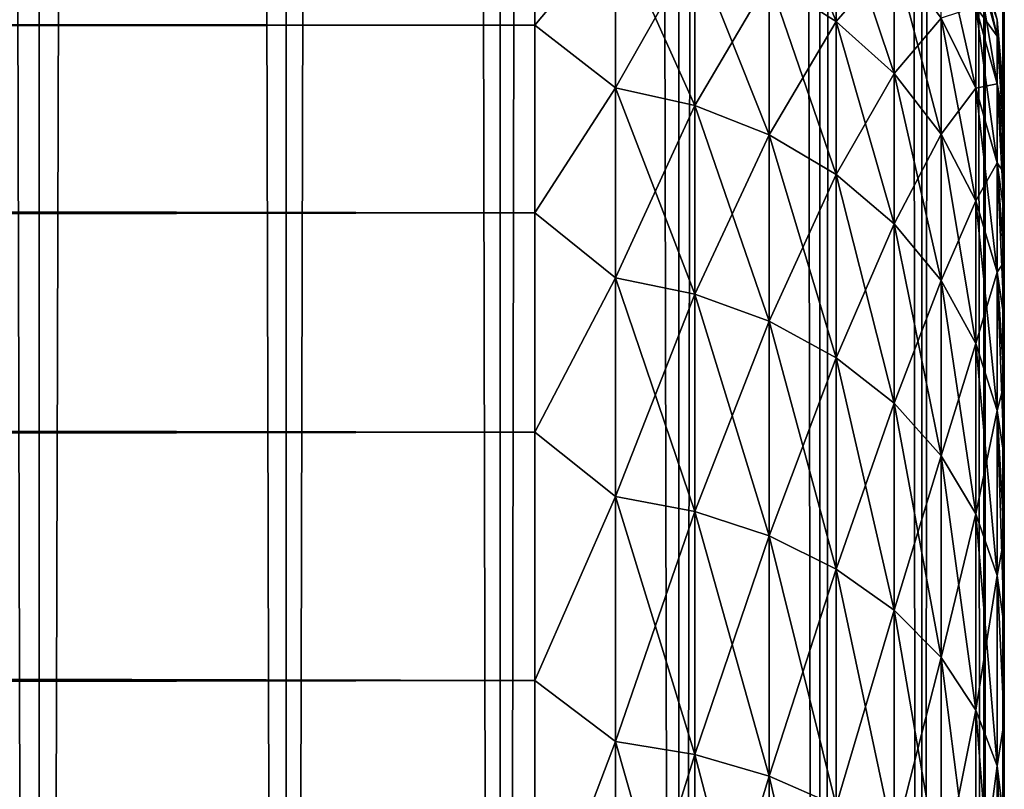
# Model space of a CAD drawing. Extents: x -265 to 265, y 0 to 427.
# Tile 199 of 256: x 260.81 to 265, y 30.07 to 33.35. Entities that reach past the tile are written whole.
import ezdxf

# ---------------------------------------------------------------- set-up
doc = ezdxf.new("R2010")
doc.units = 0
doc.header["$LTSCALE"] = 65.185185
for name, color, linetype in [('25', 7, 'CONTINUOUS'), ('27', 7, 'CONTINUOUS'), ('31', 7, 'CONTINUOUS'), ('71', 7, 'CONTINUOUS'), ('72', 7, 'CONTINUOUS')]:
    doc.layers.add(name, color=color, linetype=linetype)

msp = doc.modelspace()

# ---------------------------------------------------------------- linework, layer by layer
at = {"layer": '25', "color": 7, "linetype": 'CONTINUOUS'}
for points in [[(265, 33, 27.5), (265, 32.9808, 28.134), (265, 12, 27.5), (265, 33, 27.5)], [(265, 32.9808, 26.866), (265, 33, 27.5), (265, 12.0192, 26.866), (265, 32.9808, 26.866)], [(265, 12.0192, 26.866), (265, 33, 27.5), (265, 12, 27.5), (265, 12.0192, 26.866)], [(265, 32.9808, 28.134), (265, 32.9234, 28.7656), (265, 12.0192, 28.134), (265, 32.9808, 28.134)], [(265, 12, 27.5), (265, 32.9808, 28.134), (265, 12.0192, 28.134), (265, 12, 27.5)], [(265, 32.9234, 26.2344), (265, 32.9808, 26.866), (265, 12.0766, 26.2344), (265, 32.9234, 26.2344)], [(265, 12.0766, 26.2344), (265, 32.9808, 26.866), (265, 12.0192, 26.866), (265, 12.0766, 26.2344)], [(265, 32.9234, 28.7656), (265, 32.828, 29.3927), (265, 12.0766, 28.7656), (265, 32.9234, 28.7656)], [(265, 12.0192, 28.134), (265, 32.9234, 28.7656), (265, 12.0766, 28.7656), (265, 12.0192, 28.134)], [(265, 32.828, 25.6073), (265, 32.9234, 26.2344), (265, 12.172, 25.6073), (265, 32.828, 25.6073)], [(265, 12.172, 25.6073), (265, 32.9234, 26.2344), (265, 12.0766, 26.2344), (265, 12.172, 25.6073)], [(265, 32.828, 29.3927), (265, 32.6949, 30.0128), (265, 12.172, 29.3927), (265, 32.828, 29.3927)], [(265, 12.0766, 28.7656), (265, 32.828, 29.3927), (265, 12.172, 29.3927), (265, 12.0766, 28.7656)], [(265, 32.6949, 24.9872), (265, 32.828, 25.6073), (265, 12.3051, 24.9872), (265, 32.6949, 24.9872)], [(265, 12.3051, 24.9872), (265, 32.828, 25.6073), (265, 12.172, 25.6073), (265, 12.3051, 24.9872)], [(265, 32.6949, 30.0128), (265, 32.5246, 30.6238), (265, 12.3051, 30.0128), (265, 32.6949, 30.0128)], [(265, 12.172, 29.3927), (265, 32.6949, 30.0128), (265, 12.3051, 30.0128), (265, 12.172, 29.3927)], [(265, 32.5246, 24.3762), (265, 32.6949, 24.9872), (265, 12.4754, 24.3762), (265, 32.5246, 24.3762)], [(265, 12.4754, 24.3762), (265, 32.6949, 24.9872), (265, 12.3051, 24.9872), (265, 12.4754, 24.3762)], [(265, 32.5246, 30.6238), (265, 32.3177, 31.2234), (265, 12.4754, 30.6238), (265, 32.5246, 30.6238)], [(265, 12.3051, 30.0128), (265, 32.5246, 30.6238), (265, 12.4754, 30.6238), (265, 12.3051, 30.0128)], [(265, 32.3177, 23.7766), (265, 32.5246, 24.3762), (265, 12.6823, 23.7766), (265, 32.3177, 23.7766)], [(265, 12.6823, 23.7766), (265, 32.5246, 24.3762), (265, 12.4754, 24.3762), (265, 12.6823, 23.7766)], [(265, 32.3177, 31.2234), (265, 32.0749, 31.8094), (265, 12.6823, 31.2234), (265, 32.3177, 31.2234)], [(265, 12.4754, 30.6238), (265, 32.3177, 31.2234), (265, 12.6823, 31.2234), (265, 12.4754, 30.6238)], [(265, 32.0749, 23.1906), (265, 32.3177, 23.7766), (265, 12.9251, 23.1906), (265, 32.0749, 23.1906)], [(265, 12.9251, 23.1906), (265, 32.3177, 23.7766), (265, 12.6823, 23.7766), (265, 12.9251, 23.1906)], [(265, 32.0749, 31.8094), (265, 31.7973, 32.3796), (265, 12.9251, 31.8094), (265, 32.0749, 31.8094)], [(265, 12.6823, 31.2234), (265, 32.0749, 31.8094), (265, 12.9251, 31.8094), (265, 12.6823, 31.2234)], [(265, 31.7973, 22.6204), (265, 32.0749, 23.1906), (265, 13.2027, 22.6204), (265, 31.7973, 22.6204)], [(265, 13.2027, 22.6204), (265, 32.0749, 23.1906), (265, 12.9251, 23.1906), (265, 13.2027, 22.6204)], [(265, 31.7973, 32.3796), (265, 31.4857, 32.9321), (265, 13.2027, 32.3796), (265, 31.7973, 32.3796)], [(265, 12.9251, 31.8094), (265, 31.7973, 32.3796), (265, 13.2027, 32.3796), (265, 12.9251, 31.8094)], [(265, 31.4857, 22.0679), (265, 31.7973, 22.6204), (265, 13.5143, 22.0679), (265, 31.4857, 22.0679)], [(265, 13.5143, 22.0679), (265, 31.7973, 22.6204), (265, 13.2027, 22.6204), (265, 13.5143, 22.0679)], [(265, 31.4857, 32.9321), (265, 31.1413, 33.4647), (265, 13.5143, 32.9321), (265, 31.4857, 32.9321)], [(265, 13.2027, 32.3796), (265, 31.4857, 32.9321), (265, 13.5143, 32.9321), (265, 13.2027, 32.3796)], [(265, 31.1413, 21.5353), (265, 31.4857, 22.0679), (265, 13.8587, 21.5353), (265, 31.1413, 21.5353)], [(265, 13.8587, 21.5353), (265, 31.4857, 22.0679), (265, 13.5143, 22.0679), (265, 13.8587, 21.5353)], [(265, 31.1413, 33.4647), (265, 30.7654, 33.9756), (265, 13.8587, 33.4647), (265, 31.1413, 33.4647)], [(265, 13.5143, 32.9321), (265, 31.1413, 33.4647), (265, 13.8587, 33.4647), (265, 13.5143, 32.9321)], [(265, 30.7654, 21.0244), (265, 31.1413, 21.5353), (265, 14.2346, 21.0244), (265, 30.7654, 21.0244)], [(265, 14.2346, 21.0244), (265, 31.1413, 21.5353), (265, 13.8587, 21.5353), (265, 14.2346, 21.0244)], [(265, 30.7654, 33.9756), (265, 30.3593, 34.4628), (265, 14.2346, 33.9756), (265, 30.7654, 33.9756)], [(265, 13.8587, 33.4647), (265, 30.7654, 33.9756), (265, 14.2346, 33.9756), (265, 13.8587, 33.4647)], [(265, 30.3593, 20.5372), (265, 30.7654, 21.0244), (265, 14.6407, 20.5372), (265, 30.3593, 20.5372)], [(265, 14.6407, 20.5372), (265, 30.7654, 21.0244), (265, 14.2346, 21.0244), (265, 14.6407, 20.5372)], [(265, 30.3593, 34.4628), (265, 29.9246, 34.9247), (265, 14.6407, 34.4628), (265, 30.3593, 34.4628)], [(265, 14.2346, 33.9756), (265, 30.3593, 34.4628), (265, 14.6407, 34.4628), (265, 14.2346, 33.9756)], [(265, 29.9246, 20.0753), (265, 30.3593, 20.5372), (265, 15.0754, 20.0753), (265, 29.9246, 20.0753)], [(265, 15.0754, 20.0753), (265, 30.3593, 20.5372), (265, 14.6407, 20.5372), (265, 15.0754, 20.0753)]]:
    msp.add_3dface(points, dxfattribs=at)
at = {"layer": '27', "color": 7, "linetype": 'CONTINUOUS'}
for points in [[(-263, 33.9777, 32.451), (-263, 33.3253, 33.75), (263, 33.9777, 32.451), (-263, 33.9777, 32.451)], [(263, 33.9777, 32.451), (-263, 33.3253, 33.75), (263, 33.3253, 33.75), (263, 33.9777, 32.451)], [(-263, 33.3253, 21.25), (-263, 33.9777, 22.549), (263, 33.3253, 21.25), (-263, 33.3253, 21.25)], [(263, 33.3253, 21.25), (-263, 33.9777, 22.549), (263, 33.9777, 22.549), (263, 33.3253, 21.25)], [(-263, 33.3253, 33.75), (-263, 32.5265, 34.9645), (263, 33.3253, 33.75), (-263, 33.3253, 33.75)], [(263, 33.3253, 33.75), (-263, 32.5265, 34.9645), (263, 32.5265, 34.9645), (263, 33.3253, 33.75)], [(-263, 32.5265, 20.0355), (-263, 33.3253, 21.25), (263, 32.5265, 20.0355), (-263, 32.5265, 20.0355)], [(263, 32.5265, 20.0355), (-263, 33.3253, 21.25), (263, 33.3253, 21.25), (263, 32.5265, 20.0355)], [(-263, 32.5265, 34.9645), (-263, 31.5922, 36.078), (263, 32.5265, 34.9645), (-263, 32.5265, 34.9645)], [(263, 32.5265, 34.9645), (-263, 31.5922, 36.078), (263, 31.5922, 36.078), (263, 32.5265, 34.9645)], [(-263, 31.5922, 18.922), (-263, 32.5265, 20.0355), (263, 31.5922, 18.922), (-263, 31.5922, 18.922)], [(263, 31.5922, 18.922), (-263, 32.5265, 20.0355), (263, 32.5265, 20.0355), (263, 31.5922, 18.922)], [(-263, 31.5922, 36.078), (-263, 30.5348, 37.0756), (263, 31.5922, 36.078), (-263, 31.5922, 36.078)], [(263, 31.5922, 36.078), (-263, 30.5348, 37.0756), (263, 30.5348, 37.0756), (263, 31.5922, 36.078)], [(-263, 30.5348, 17.9244), (-263, 31.5922, 18.922), (263, 30.5348, 17.9244), (-263, 30.5348, 17.9244)], [(263, 30.5348, 17.9244), (-263, 31.5922, 18.922), (263, 31.5922, 18.922), (263, 30.5348, 17.9244)], [(-263, 30.5348, 37.0756), (-263, 29.3689, 37.9436), (263, 30.5348, 37.0756), (-263, 30.5348, 37.0756)], [(263, 30.5348, 37.0756), (-263, 29.3689, 37.9436), (263, 29.3689, 37.9436), (263, 30.5348, 37.0756)], [(-263, 29.3689, 17.0564), (-263, 30.5348, 17.9244), (263, 29.3689, 17.0564), (-263, 29.3689, 17.0564)], [(263, 29.3689, 17.0564), (-263, 30.5348, 17.9244), (263, 30.5348, 17.9244), (263, 29.3689, 17.0564)]]:
    msp.add_3dface(points, dxfattribs=at)
at = {"layer": '31', "color": 7, "linetype": 'CONTINUOUS'}
for points in [[(264.2845, 33.8577, 23.5258), (264.2845, 33.3413, 22.2791), (263.9985, 34.0465, 23.4597), (264.2845, 33.8577, 23.5258)], [(263.9985, 34.0465, 23.4597), (264.2845, 33.3413, 22.2791), (263.9985, 33.5215, 22.1923), (263.9985, 34.0465, 23.4597)], [(263, 33.3253, 21.25), (263, 33.9777, 22.549), (263.3449, 33.7351, 22.0895), (263, 33.3253, 21.25)], [(263, 33.9777, 32.451), (263, 33.3253, 33.75), (263.3449, 33.7351, 32.9105), (263, 33.9777, 32.451)], [(264.2845, 33.3413, 32.7209), (264.2845, 33.8577, 31.4742), (263.9985, 33.5215, 32.8077), (264.2845, 33.3413, 32.7209)], [(264.2845, 33.3413, 32.7209), (264.5314, 33.625, 31.3928), (264.2845, 33.8577, 31.4742), (264.2845, 33.3413, 32.7209)], [(264.5314, 33.625, 23.6072), (264.5314, 33.1192, 22.3861), (264.2845, 33.8577, 23.5258), (264.5314, 33.625, 23.6072)], [(264.2845, 33.8577, 23.5258), (264.5314, 33.1192, 22.3861), (264.2845, 33.3413, 22.2791), (264.2845, 33.8577, 23.5258)], [(263, 33.3253, 21.25), (263.3449, 33.7351, 22.0895), (263.3449, 33.0587, 20.8655), (263, 33.3253, 21.25)], [(263, 33.3253, 33.75), (263.3449, 33.0587, 34.1345), (263.3449, 33.7351, 32.9105), (263, 33.3253, 33.75)], [(263.3449, 33.0587, 34.1345), (263.6821, 33.6541, 32.8715), (263.3449, 33.7351, 32.9105), (263.3449, 33.0587, 34.1345)], [(263.6821, 33.6541, 22.1285), (263.6821, 32.9825, 20.9134), (263.3449, 33.7351, 22.0895), (263.6821, 33.6541, 22.1285)], [(263.3449, 33.7351, 22.0895), (263.6821, 32.9825, 20.9134), (263.3449, 33.0587, 20.8655), (263.3449, 33.7351, 22.0895)], [(264.8793, 33.404, 25.0112), (264.8793, 33.0567, 23.806), (264.7317, 33.7123, 24.9409), (264.8793, 33.404, 25.0112)], [(264.7317, 33.7123, 24.9409), (264.8793, 33.0567, 23.806), (264.7317, 33.3552, 23.7016), (264.7317, 33.7123, 24.9409)], [(264.9696, 33.3473, 27.5), (264.9696, 33.2791, 26.2855), (264.8793, 33.6844, 27.5), (264.9696, 33.3473, 27.5)], [(264.8793, 33.614, 28.7523), (264.9696, 33.3473, 27.5), (264.8793, 33.6844, 27.5), (264.8793, 33.614, 28.7523)], [(264.8793, 33.6844, 27.5), (264.9696, 33.2791, 26.2855), (264.8793, 33.614, 26.2477), (264.8793, 33.6844, 27.5)], [(263.6821, 32.9825, 34.0866), (263.6821, 33.6541, 32.8715), (263.3449, 33.0587, 34.1345), (263.6821, 32.9825, 34.0866)], [(263.6821, 32.9825, 34.0866), (263.9985, 33.5215, 32.8077), (263.6821, 33.6541, 32.8715), (263.6821, 32.9825, 34.0866)], [(263.9985, 33.5215, 22.1923), (263.9985, 32.8579, 20.9917), (263.6821, 33.6541, 22.1285), (263.9985, 33.5215, 22.1923)], [(263.6821, 33.6541, 22.1285), (263.9985, 32.8579, 20.9917), (263.6821, 32.9825, 20.9134), (263.6821, 33.6541, 22.1285)], [(264.5314, 33.1192, 32.6139), (264.5314, 33.625, 31.3928), (264.2845, 33.3413, 32.7209), (264.5314, 33.1192, 32.6139)], [(264.5314, 33.1192, 32.6139), (264.7317, 33.3552, 31.2984), (264.5314, 33.625, 31.3928), (264.5314, 33.1192, 32.6139)], [(264.7317, 33.3552, 23.7016), (264.7317, 32.8617, 22.5101), (264.5314, 33.625, 23.6072), (264.7317, 33.3552, 23.7016)], [(264.5314, 33.625, 23.6072), (264.7317, 32.8617, 22.5101), (264.5314, 33.1192, 22.3861), (264.5314, 33.625, 23.6072)], [(264.9696, 33.2791, 28.7145), (264.9696, 33.3473, 27.5), (264.8793, 33.614, 28.7523), (264.9696, 33.2791, 28.7145)], [(264.8793, 33.404, 29.9888), (264.9696, 33.2791, 28.7145), (264.8793, 33.614, 28.7523), (264.8793, 33.404, 29.9888)], [(264.9696, 33.2791, 26.2855), (264.9696, 33.0753, 25.0862), (264.8793, 33.614, 26.2477), (264.9696, 33.2791, 26.2855)], [(264.8793, 33.614, 26.2477), (264.9696, 33.0753, 25.0862), (264.8793, 33.404, 25.0112), (264.8793, 33.614, 26.2477)], [(263.9985, 32.8579, 34.0083), (263.9985, 33.5215, 32.8077), (263.6821, 32.9825, 34.0866), (263.9985, 32.8579, 34.0083)], [(263.9985, 32.8579, 34.0083), (264.2845, 33.3413, 32.7209), (263.9985, 33.5215, 32.8077), (263.9985, 32.8579, 34.0083)], [(264.2845, 33.3413, 22.2791), (264.2845, 32.6886, 21.0981), (263.9985, 33.5215, 22.1923), (264.2845, 33.3413, 22.2791)], [(263.9985, 33.5215, 22.1923), (264.2845, 32.6886, 21.0981), (263.9985, 32.8579, 20.9917), (263.9985, 33.5215, 22.1923)], [(264.8793, 33.0567, 31.194), (264.8793, 33.404, 29.9888), (264.7317, 33.3552, 31.2984), (264.8793, 33.0567, 31.194)], [(264.9696, 33.0753, 29.9138), (264.9696, 33.2791, 28.7145), (264.8793, 33.404, 29.9888), (264.9696, 33.0753, 29.9138)], [(264.8793, 33.0567, 31.194), (264.9696, 33.0753, 29.9138), (264.8793, 33.404, 29.9888), (264.8793, 33.0567, 31.194)], [(264.9696, 33.0753, 25.0862), (264.9696, 32.7386, 23.9174), (264.8793, 33.404, 25.0112), (264.9696, 33.0753, 25.0862)], [(264.8793, 33.404, 25.0112), (264.9696, 32.7386, 23.9174), (264.8793, 33.0567, 23.806), (264.8793, 33.404, 25.0112)], [(264.2845, 32.6886, 33.9019), (264.2845, 33.3413, 32.7209), (263.9985, 32.8579, 34.0083), (264.2845, 32.6886, 33.9019)], [(264.2845, 32.6886, 33.9019), (264.5314, 33.1192, 32.6139), (264.2845, 33.3413, 32.7209), (264.2845, 32.6886, 33.9019)], [(264.5314, 33.1192, 22.3861), (264.5314, 32.4798, 21.2293), (264.2845, 33.3413, 22.2791), (264.5314, 33.1192, 22.3861)], [(264.2845, 33.3413, 22.2791), (264.5314, 32.4798, 21.2293), (264.2845, 32.6886, 21.0981), (264.2845, 33.3413, 22.2791)], [(264.7317, 32.8617, 32.4899), (264.7317, 33.3552, 31.2984), (264.5314, 33.1192, 32.6139), (264.7317, 32.8617, 32.4899)], [(264.7317, 32.8617, 32.4899), (264.8793, 33.0567, 31.194), (264.7317, 33.3552, 31.2984), (264.7317, 32.8617, 32.4899)], [(264.8793, 33.0567, 23.806), (264.8793, 32.5768, 22.6473), (264.7317, 33.3552, 23.7016), (264.8793, 33.0567, 23.806)], [(264.7317, 33.3552, 23.7016), (264.8793, 32.5768, 22.6473), (264.7317, 32.8617, 22.5101), (264.7317, 33.3552, 23.7016)], [(265, 33, 27.5), (265, 32.9808, 26.866), (264.9696, 33.3473, 27.5), (265, 33, 27.5)], [(264.9696, 33.2791, 28.7145), (265, 33, 27.5), (264.9696, 33.3473, 27.5), (264.9696, 33.2791, 28.7145)], [(264.9696, 33.3473, 27.5), (265, 32.9808, 26.866), (264.9696, 33.2791, 26.2855), (264.9696, 33.3473, 27.5)], [(263, 32.5265, 20.0355), (263, 33.3253, 21.25), (263.3449, 33.0587, 20.8655), (263, 32.5265, 20.0355)], [(263, 33.3253, 33.75), (263, 32.5265, 34.9645), (263.3449, 33.0587, 34.1345), (263, 33.3253, 33.75)], [(265, 32.9234, 28.7656), (265, 32.9808, 28.134), (264.9696, 33.2791, 28.7145), (265, 32.9234, 28.7656)], [(264.9696, 33.0753, 29.9138), (265, 32.9234, 28.7656), (264.9696, 33.2791, 28.7145), (264.9696, 33.0753, 29.9138)], [(265, 32.9808, 28.134), (265, 33, 27.5), (264.9696, 33.2791, 28.7145), (265, 32.9808, 28.134)], [(265, 32.9808, 26.866), (265, 32.9234, 26.2344), (264.9696, 33.2791, 26.2855), (265, 32.9808, 26.866)], [(265, 32.9234, 26.2344), (265, 32.828, 25.6073), (264.9696, 33.2791, 26.2855), (265, 32.9234, 26.2344)], [(264.9696, 33.2791, 26.2855), (265, 32.828, 25.6073), (264.9696, 33.0753, 25.0862), (264.9696, 33.2791, 26.2855)], [(264.5314, 32.4798, 33.7707), (264.5314, 33.1192, 32.6139), (264.2845, 32.6886, 33.9019), (264.5314, 32.4798, 33.7707)], [(264.5314, 32.4798, 33.7707), (264.7317, 32.8617, 32.4899), (264.5314, 33.1192, 32.6139), (264.5314, 32.4798, 33.7707)], [(264.7317, 32.8617, 22.5101), (264.7317, 32.2378, 21.3813), (264.5314, 33.1192, 22.3861), (264.7317, 32.8617, 22.5101)], [(264.5314, 33.1192, 22.3861), (264.7317, 32.2378, 21.3813), (264.5314, 32.4798, 21.2293), (264.5314, 33.1192, 22.3861)], [(263, 32.5265, 20.0355), (263.3449, 33.0587, 20.8655), (263.3449, 32.2495, 19.7251), (263, 32.5265, 20.0355)], [(263, 32.5265, 34.9645), (263.3449, 32.2495, 35.2749), (263.3449, 33.0587, 34.1345), (263, 32.5265, 34.9645)], [(263.3449, 32.2495, 35.2749), (263.6821, 32.9825, 34.0866), (263.3449, 33.0587, 34.1345), (263.3449, 32.2495, 35.2749)], [(263.6821, 32.9825, 20.9134), (263.6821, 32.1792, 19.7811), (263.3449, 33.0587, 20.8655), (263.6821, 32.9825, 20.9134)], [(263.3449, 33.0587, 20.8655), (263.6821, 32.1792, 19.7811), (263.3449, 32.2495, 19.7251), (263.3449, 33.0587, 20.8655)], [(264.8793, 32.5768, 32.3527), (264.8793, 33.0567, 31.194), (264.7317, 32.8617, 32.4899), (264.8793, 32.5768, 32.3527)], [(264.9696, 32.7386, 31.0826), (264.9696, 33.0753, 29.9138), (264.8793, 33.0567, 31.194), (264.9696, 32.7386, 31.0826)], [(264.8793, 32.5768, 32.3527), (264.9696, 32.7386, 31.0826), (264.8793, 33.0567, 31.194), (264.8793, 32.5768, 32.3527)], [(264.9696, 32.7386, 23.9174), (264.9696, 32.2731, 22.7935), (264.8793, 33.0567, 23.806), (264.9696, 32.7386, 23.9174)], [(264.8793, 33.0567, 23.806), (264.9696, 32.2731, 22.7935), (264.8793, 32.5768, 22.6473), (264.8793, 33.0567, 23.806)], [(265, 32.6949, 30.0128), (265, 32.828, 29.3927), (264.9696, 33.0753, 29.9138), (265, 32.6949, 30.0128)], [(264.9696, 32.7386, 31.0826), (265, 32.6949, 30.0128), (264.9696, 33.0753, 29.9138), (264.9696, 32.7386, 31.0826)], [(265, 32.828, 29.3927), (265, 32.9234, 28.7656), (264.9696, 33.0753, 29.9138), (265, 32.828, 29.3927)], [(265, 32.828, 25.6073), (265, 32.6949, 24.9872), (264.9696, 33.0753, 25.0862), (265, 32.828, 25.6073)], [(265, 32.6949, 24.9872), (265, 32.5246, 24.3762), (264.9696, 33.0753, 25.0862), (265, 32.6949, 24.9872)], [(264.9696, 33.0753, 25.0862), (265, 32.5246, 24.3762), (264.9696, 32.7386, 23.9174), (264.9696, 33.0753, 25.0862)], [(263.6821, 32.1792, 35.2189), (263.6821, 32.9825, 34.0866), (263.3449, 32.2495, 35.2749), (263.6821, 32.1792, 35.2189)], [(263.6821, 32.1792, 35.2189), (263.9985, 32.8579, 34.0083), (263.6821, 32.9825, 34.0866), (263.6821, 32.1792, 35.2189)], [(263.9985, 32.8579, 20.9917), (263.9985, 32.0641, 19.8729), (263.6821, 32.9825, 20.9134), (263.9985, 32.8579, 20.9917)], [(263.6821, 32.9825, 20.9134), (263.9985, 32.0641, 19.8729), (263.6821, 32.1792, 19.7811), (263.6821, 32.9825, 20.9134)], [(263.9985, 32.0641, 35.1271), (263.9985, 32.8579, 34.0083), (263.6821, 32.1792, 35.2189), (263.9985, 32.0641, 35.1271)], [(263.9985, 32.0641, 35.1271), (264.2845, 32.6886, 33.9019), (263.9985, 32.8579, 34.0083), (263.9985, 32.0641, 35.1271)], [(264.2845, 32.6886, 21.0981), (264.2845, 31.9078, 19.9976), (263.9985, 32.8579, 20.9917), (264.2845, 32.6886, 21.0981)], [(263.9985, 32.8579, 20.9917), (264.2845, 31.9078, 19.9976), (263.9985, 32.0641, 19.8729), (263.9985, 32.8579, 20.9917)], [(264.7317, 32.2378, 33.6187), (264.7317, 32.8617, 32.4899), (264.5314, 32.4798, 33.7707), (264.7317, 32.2378, 33.6187)], [(264.7317, 32.2378, 33.6187), (264.8793, 32.5768, 32.3527), (264.7317, 32.8617, 32.4899), (264.7317, 32.2378, 33.6187)], [(264.8793, 32.5768, 22.6473), (264.8793, 31.9701, 21.5496), (264.7317, 32.8617, 22.5101), (264.8793, 32.5768, 22.6473)], [(264.7317, 32.8617, 22.5101), (264.8793, 31.9701, 21.5496), (264.7317, 32.2378, 21.3813), (264.7317, 32.8617, 22.5101)], [(264.9696, 32.2731, 32.2065), (264.9696, 32.7386, 31.0826), (264.8793, 32.5768, 32.3527), (264.9696, 32.2731, 32.2065)], [(265, 32.3177, 31.2234), (265, 32.5246, 30.6238), (264.9696, 32.7386, 31.0826), (265, 32.3177, 31.2234)], [(264.9696, 32.2731, 32.2065), (265, 32.3177, 31.2234), (264.9696, 32.7386, 31.0826), (264.9696, 32.2731, 32.2065)], [(265, 32.5246, 30.6238), (265, 32.6949, 30.0128), (264.9696, 32.7386, 31.0826), (265, 32.5246, 30.6238)], [(265, 32.5246, 24.3762), (265, 32.3177, 23.7766), (264.9696, 32.7386, 23.9174), (265, 32.5246, 24.3762)], [(265, 32.3177, 23.7766), (265, 32.0749, 23.1906), (264.9696, 32.7386, 23.9174), (265, 32.3177, 23.7766)], [(264.9696, 32.7386, 23.9174), (265, 32.0749, 23.1906), (264.9696, 32.2731, 22.7935), (264.9696, 32.7386, 23.9174)], [(264.2845, 31.9078, 35.0024), (264.2845, 32.6886, 33.9019), (263.9985, 32.0641, 35.1271), (264.2845, 31.9078, 35.0024)], [(264.2845, 31.9078, 35.0024), (264.5314, 32.4798, 33.7707), (264.2845, 32.6886, 33.9019), (264.2845, 31.9078, 35.0024)], [(264.5314, 32.4798, 21.2293), (264.5314, 31.715, 20.1513), (264.2845, 32.6886, 21.0981), (264.5314, 32.4798, 21.2293)], [(264.2845, 32.6886, 21.0981), (264.5314, 31.715, 20.1513), (264.2845, 31.9078, 19.9976), (264.2845, 32.6886, 21.0981)], [(264.8793, 31.9701, 33.4504), (264.8793, 32.5768, 32.3527), (264.7317, 32.2378, 33.6187), (264.8793, 31.9701, 33.4504)], [(264.8793, 31.9701, 33.4504), (264.9696, 32.2731, 32.2065), (264.8793, 32.5768, 32.3527), (264.8793, 31.9701, 33.4504)], [(264.9696, 32.2731, 22.7935), (264.9696, 31.6847, 21.7289), (264.8793, 32.5768, 22.6473), (264.9696, 32.2731, 22.7935)], [(264.8793, 32.5768, 22.6473), (264.9696, 31.6847, 21.7289), (264.8793, 31.9701, 21.5496), (264.8793, 32.5768, 22.6473)], [(263, 31.5922, 18.922), (263, 32.5265, 20.0355), (263.3449, 32.2495, 19.7251), (263, 31.5922, 18.922)], [(263, 32.5265, 34.9645), (263, 31.5922, 36.078), (263.3449, 32.2495, 35.2749), (263, 32.5265, 34.9645)], [(264.5314, 31.715, 34.8487), (264.5314, 32.4798, 33.7707), (264.2845, 31.9078, 35.0024), (264.5314, 31.715, 34.8487)], [(264.5314, 31.715, 34.8487), (264.7317, 32.2378, 33.6187), (264.5314, 32.4798, 33.7707), (264.5314, 31.715, 34.8487)], [(264.7317, 32.2378, 21.3813), (264.7317, 31.4915, 20.3295), (264.5314, 32.4798, 21.2293), (264.7317, 32.2378, 21.3813)], [(264.5314, 32.4798, 21.2293), (264.7317, 31.4915, 20.3295), (264.5314, 31.715, 20.1513), (264.5314, 32.4798, 21.2293)], [(265, 32.0749, 31.8094), (265, 32.3177, 31.2234), (264.9696, 32.2731, 32.2065), (265, 32.0749, 31.8094)], [(263, 31.5922, 18.922), (263.3449, 32.2495, 19.7251), (263.3449, 31.3176, 18.6824), (263, 31.5922, 18.922)], [(263, 31.5922, 36.078), (263.3449, 31.3176, 36.3176), (263.3449, 32.2495, 35.2749), (263, 31.5922, 36.078)], [(263.3449, 31.3176, 36.3176), (263.6821, 32.1792, 35.2189), (263.3449, 32.2495, 35.2749), (263.3449, 31.3176, 36.3176)], [(263.6821, 32.1792, 19.7811), (263.6821, 31.2541, 18.7459), (263.3449, 32.2495, 19.7251), (263.6821, 32.1792, 19.7811)], [(263.3449, 32.2495, 19.7251), (263.6821, 31.2541, 18.7459), (263.3449, 31.3176, 18.6824), (263.3449, 32.2495, 19.7251)], [(264.9696, 31.6847, 33.2711), (264.9696, 32.2731, 32.2065), (264.8793, 31.9701, 33.4504), (264.9696, 31.6847, 33.2711)], [(265, 31.7973, 32.3796), (265, 32.0749, 31.8094), (264.9696, 32.2731, 32.2065), (265, 31.7973, 32.3796)], [(264.9696, 31.6847, 33.2711), (265, 31.7973, 32.3796), (264.9696, 32.2731, 32.2065), (264.9696, 31.6847, 33.2711)], [(265, 32.0749, 23.1906), (265, 31.7973, 22.6204), (264.9696, 32.2731, 22.7935), (265, 32.0749, 23.1906)], [(265, 31.7973, 22.6204), (265, 31.4857, 22.0679), (264.9696, 32.2731, 22.7935), (265, 31.7973, 22.6204)], [(264.9696, 32.2731, 22.7935), (265, 31.4857, 22.0679), (264.9696, 31.6847, 21.7289), (264.9696, 32.2731, 22.7935)], [(264.7317, 31.4915, 34.6705), (264.7317, 32.2378, 33.6187), (264.5314, 31.715, 34.8487), (264.7317, 31.4915, 34.6705)], [(264.7317, 31.4915, 34.6705), (264.8793, 31.9701, 33.4504), (264.7317, 32.2378, 33.6187), (264.7317, 31.4915, 34.6705)], [(264.8793, 31.9701, 21.5496), (264.8793, 31.2443, 20.5267), (264.7317, 32.2378, 21.3813), (264.8793, 31.9701, 21.5496)], [(264.7317, 32.2378, 21.3813), (264.8793, 31.2443, 20.5267), (264.7317, 31.4915, 20.3295), (264.7317, 32.2378, 21.3813)], [(263.6821, 31.2541, 36.2541), (263.6821, 32.1792, 35.2189), (263.3449, 31.3176, 36.3176), (263.6821, 31.2541, 36.2541)], [(263.6821, 31.2541, 36.2541), (263.9985, 32.0641, 35.1271), (263.6821, 32.1792, 35.2189), (263.6821, 31.2541, 36.2541)], [(263.9985, 32.0641, 19.8729), (263.9985, 31.15, 18.85), (263.6821, 32.1792, 19.7811), (263.9985, 32.0641, 19.8729)], [(263.6821, 32.1792, 19.7811), (263.9985, 31.15, 18.85), (263.6821, 31.2541, 18.7459), (263.6821, 32.1792, 19.7811)], [(263.9985, 31.15, 36.15), (263.9985, 32.0641, 35.1271), (263.6821, 31.2541, 36.2541), (263.9985, 31.15, 36.15)], [(263.9985, 31.15, 36.15), (264.2845, 31.9078, 35.0024), (263.9985, 32.0641, 35.1271), (263.9985, 31.15, 36.15)], [(264.2845, 31.9078, 19.9976), (264.2845, 31.0086, 18.9914), (263.9985, 32.0641, 19.8729), (264.2845, 31.9078, 19.9976)], [(263.9985, 32.0641, 19.8729), (264.2845, 31.0086, 18.9914), (263.9985, 31.15, 18.85), (263.9985, 32.0641, 19.8729)], [(264.8793, 31.2443, 34.4733), (264.8793, 31.9701, 33.4504), (264.7317, 31.4915, 34.6705), (264.8793, 31.2443, 34.4733)], [(264.8793, 31.2443, 34.4733), (264.9696, 31.6847, 33.2711), (264.8793, 31.9701, 33.4504), (264.8793, 31.2443, 34.4733)], [(264.9696, 31.6847, 21.7289), (264.9696, 30.9808, 20.7368), (264.8793, 31.9701, 21.5496), (264.9696, 31.6847, 21.7289)], [(264.8793, 31.9701, 21.5496), (264.9696, 30.9808, 20.7368), (264.8793, 31.2443, 20.5267), (264.8793, 31.9701, 21.5496)], [(264.2845, 31.0086, 36.0086), (264.2845, 31.9078, 35.0024), (263.9985, 31.15, 36.15), (264.2845, 31.0086, 36.0086)], [(264.2845, 31.0086, 36.0086), (264.5314, 31.715, 34.8487), (264.2845, 31.9078, 35.0024), (264.2845, 31.0086, 36.0086)], [(264.5314, 31.715, 20.1513), (264.5314, 30.8342, 19.1658), (264.2845, 31.9078, 19.9976), (264.5314, 31.715, 20.1513)], [(264.2845, 31.9078, 19.9976), (264.5314, 30.8342, 19.1658), (264.2845, 31.0086, 18.9914), (264.2845, 31.9078, 19.9976)], [(265, 31.4857, 32.9321), (265, 31.7973, 32.3796), (264.9696, 31.6847, 33.2711), (265, 31.4857, 32.9321)], [(264.5314, 30.8342, 35.8342), (264.5314, 31.715, 34.8487), (264.2845, 31.0086, 36.0086), (264.5314, 30.8342, 35.8342)], [(264.5314, 30.8342, 35.8342), (264.7317, 31.4915, 34.6705), (264.5314, 31.715, 34.8487), (264.5314, 30.8342, 35.8342)], [(264.7317, 31.4915, 20.3295), (264.7317, 30.6322, 19.3678), (264.5314, 31.715, 20.1513), (264.7317, 31.4915, 20.3295)], [(264.5314, 31.715, 20.1513), (264.7317, 30.6322, 19.3678), (264.5314, 30.8342, 19.1658), (264.5314, 31.715, 20.1513)], [(264.9696, 30.9808, 34.2632), (264.9696, 31.6847, 33.2711), (264.8793, 31.2443, 34.4733), (264.9696, 30.9808, 34.2632)], [(265, 31.1413, 33.4647), (265, 31.4857, 32.9321), (264.9696, 31.6847, 33.2711), (265, 31.1413, 33.4647)], [(264.9696, 30.9808, 34.2632), (265, 31.1413, 33.4647), (264.9696, 31.6847, 33.2711), (264.9696, 30.9808, 34.2632)], [(265, 31.4857, 22.0679), (265, 31.1413, 21.5353), (264.9696, 31.6847, 21.7289), (265, 31.4857, 22.0679)], [(265, 31.1413, 21.5353), (265, 30.7654, 21.0244), (264.9696, 31.6847, 21.7289), (265, 31.1413, 21.5353)], [(264.9696, 31.6847, 21.7289), (265, 30.7654, 21.0244), (264.9696, 30.9808, 20.7368), (264.9696, 31.6847, 21.7289)], [(263, 30.5348, 17.9244), (263, 31.5922, 18.922), (263.3449, 31.3176, 18.6824), (263, 30.5348, 17.9244)], [(263, 31.5922, 36.078), (263, 30.5348, 37.0756), (263.3449, 31.3176, 36.3176), (263, 31.5922, 36.078)], [(264.7317, 30.6322, 35.6322), (264.7317, 31.4915, 34.6705), (264.5314, 30.8342, 35.8342), (264.7317, 30.6322, 35.6322)], [(264.7317, 30.6322, 35.6322), (264.8793, 31.2443, 34.4733), (264.7317, 31.4915, 34.6705), (264.7317, 30.6322, 35.6322)], [(264.8793, 31.2443, 20.5267), (264.8793, 30.4085, 19.5915), (264.7317, 31.4915, 20.3295), (264.8793, 31.2443, 20.5267)], [(264.7317, 31.4915, 20.3295), (264.8793, 30.4085, 19.5915), (264.7317, 30.6322, 19.3678), (264.7317, 31.4915, 20.3295)], [(263, 30.5348, 17.9244), (263.3449, 31.3176, 18.6824), (263.3449, 30.2749, 17.7505), (263, 30.5348, 17.9244)], [(263, 30.5348, 37.0756), (263.3449, 30.2749, 37.2495), (263.3449, 31.3176, 36.3176), (263, 30.5348, 37.0756)], [(263.3449, 30.2749, 37.2495), (263.6821, 31.2541, 36.2541), (263.3449, 31.3176, 36.3176), (263.3449, 30.2749, 37.2495)], [(263.6821, 31.2541, 18.7459), (263.6821, 30.2189, 17.8208), (263.3449, 31.3176, 18.6824), (263.6821, 31.2541, 18.7459)], [(263.3449, 31.3176, 18.6824), (263.6821, 30.2189, 17.8208), (263.3449, 30.2749, 17.7505), (263.3449, 31.3176, 18.6824)], [(263.6821, 30.2189, 37.1792), (263.6821, 31.2541, 36.2541), (263.3449, 30.2749, 37.2495), (263.6821, 30.2189, 37.1792)], [(263.6821, 30.2189, 37.1792), (263.9985, 31.15, 36.15), (263.6821, 31.2541, 36.2541), (263.6821, 30.2189, 37.1792)], [(263.9985, 31.15, 18.85), (263.9985, 30.1271, 17.9359), (263.6821, 31.2541, 18.7459), (263.9985, 31.15, 18.85)], [(263.6821, 31.2541, 18.7459), (263.9985, 30.1271, 17.9359), (263.6821, 30.2189, 17.8208), (263.6821, 31.2541, 18.7459)], [(264.8793, 30.4085, 35.4085), (264.8793, 31.2443, 34.4733), (264.7317, 30.6322, 35.6322), (264.8793, 30.4085, 35.4085)], [(264.8793, 30.4085, 35.4085), (264.9696, 30.9808, 34.2632), (264.8793, 31.2443, 34.4733), (264.8793, 30.4085, 35.4085)], [(264.9696, 30.9808, 20.7368), (264.9696, 30.1702, 19.8298), (264.8793, 31.2443, 20.5267), (264.9696, 30.9808, 20.7368)], [(264.8793, 31.2443, 20.5267), (264.9696, 30.1702, 19.8298), (264.8793, 30.4085, 19.5915), (264.8793, 31.2443, 20.5267)], [(263.9985, 30.1271, 37.0641), (263.9985, 31.15, 36.15), (263.6821, 30.2189, 37.1792), (263.9985, 30.1271, 37.0641)], [(263.9985, 30.1271, 37.0641), (264.2845, 31.0086, 36.0086), (263.9985, 31.15, 36.15), (263.9985, 30.1271, 37.0641)], [(264.2845, 31.0086, 18.9914), (264.2845, 30.0024, 18.0922), (263.9985, 31.15, 18.85), (264.2845, 31.0086, 18.9914)], [(263.9985, 31.15, 18.85), (264.2845, 30.0024, 18.0922), (263.9985, 30.1271, 17.9359), (263.9985, 31.15, 18.85)], [(265, 30.7654, 33.9756), (265, 31.1413, 33.4647), (264.9696, 30.9808, 34.2632), (265, 30.7654, 33.9756)], [(264.2845, 30.0024, 36.9078), (264.2845, 31.0086, 36.0086), (263.9985, 30.1271, 37.0641), (264.2845, 30.0024, 36.9078)], [(264.2845, 30.0024, 36.9078), (264.5314, 30.8342, 35.8342), (264.2845, 31.0086, 36.0086), (264.2845, 30.0024, 36.9078)], [(264.5314, 30.8342, 19.1658), (264.5314, 29.8487, 18.285), (264.2845, 31.0086, 18.9914), (264.5314, 30.8342, 19.1658)], [(264.2845, 31.0086, 18.9914), (264.5314, 29.8487, 18.285), (264.2845, 30.0024, 18.0922), (264.2845, 31.0086, 18.9914)], [(264.9696, 30.1702, 35.1702), (264.9696, 30.9808, 34.2632), (264.8793, 30.4085, 35.4085), (264.9696, 30.1702, 35.1702)], [(265, 30.3593, 34.4628), (265, 30.7654, 33.9756), (264.9696, 30.9808, 34.2632), (265, 30.3593, 34.4628)], [(264.9696, 30.1702, 35.1702), (265, 30.3593, 34.4628), (264.9696, 30.9808, 34.2632), (264.9696, 30.1702, 35.1702)], [(265, 30.7654, 21.0244), (265, 30.3593, 20.5372), (264.9696, 30.9808, 20.7368), (265, 30.7654, 21.0244)], [(264.9696, 30.9808, 20.7368), (265, 30.3593, 20.5372), (264.9696, 30.1702, 19.8298), (264.9696, 30.9808, 20.7368)], [(264.5314, 29.8487, 36.715), (264.5314, 30.8342, 35.8342), (264.2845, 30.0024, 36.9078), (264.5314, 29.8487, 36.715)], [(264.5314, 29.8487, 36.715), (264.7317, 30.6322, 35.6322), (264.5314, 30.8342, 35.8342), (264.5314, 29.8487, 36.715)], [(264.7317, 30.6322, 19.3678), (264.7317, 29.6705, 18.5085), (264.5314, 30.8342, 19.1658), (264.7317, 30.6322, 19.3678)], [(264.5314, 30.8342, 19.1658), (264.7317, 29.6705, 18.5085), (264.5314, 29.8487, 18.285), (264.5314, 30.8342, 19.1658)], [(264.7317, 29.6705, 36.4915), (264.7317, 30.6322, 35.6322), (264.5314, 29.8487, 36.715), (264.7317, 29.6705, 36.4915)], [(264.7317, 29.6705, 36.4915), (264.8793, 30.4085, 35.4085), (264.7317, 30.6322, 35.6322), (264.7317, 29.6705, 36.4915)], [(264.8793, 30.4085, 19.5915), (264.8793, 29.4733, 18.7557), (264.7317, 30.6322, 19.3678), (264.8793, 30.4085, 19.5915)], [(264.7317, 30.6322, 19.3678), (264.8793, 29.4733, 18.7557), (264.7317, 29.6705, 18.5085), (264.7317, 30.6322, 19.3678)], [(263, 29.3689, 17.0564), (263, 30.5348, 17.9244), (263.3449, 30.2749, 17.7505), (263, 29.3689, 17.0564)], [(263, 30.5348, 37.0756), (263, 29.3689, 37.9436), (263.3449, 30.2749, 37.2495), (263, 30.5348, 37.0756)], [(264.8793, 29.4733, 36.2443), (264.8793, 30.4085, 35.4085), (264.7317, 29.6705, 36.4915), (264.8793, 29.4733, 36.2443)], [(264.8793, 29.4733, 36.2443), (264.9696, 30.1702, 35.1702), (264.8793, 30.4085, 35.4085), (264.8793, 29.4733, 36.2443)], [(264.9696, 30.1702, 19.8298), (264.9696, 29.2632, 19.0192), (264.8793, 30.4085, 19.5915), (264.9696, 30.1702, 19.8298)], [(264.8793, 30.4085, 19.5915), (264.9696, 29.2632, 19.0192), (264.8793, 29.4733, 18.7557), (264.8793, 30.4085, 19.5915)], [(265, 29.9246, 34.9247), (265, 30.3593, 34.4628), (264.9696, 30.1702, 35.1702), (265, 29.9246, 34.9247)], [(265, 30.3593, 20.5372), (265, 29.9246, 20.0753), (264.9696, 30.1702, 19.8298), (265, 30.3593, 20.5372)], [(263, 29.3689, 17.0564), (263.3449, 30.2749, 17.7505), (263.3449, 29.1345, 16.9413), (263, 29.3689, 17.0564)], [(263, 29.3689, 37.9436), (263.3449, 29.1345, 38.0587), (263.3449, 30.2749, 37.2495), (263, 29.3689, 37.9436)], [(263.3449, 29.1345, 38.0587), (263.6821, 30.2189, 37.1792), (263.3449, 30.2749, 37.2495), (263.3449, 29.1345, 38.0587)], [(263.6821, 30.2189, 17.8208), (263.6821, 29.0866, 17.0175), (263.3449, 30.2749, 17.7505), (263.6821, 30.2189, 17.8208)], [(263.3449, 30.2749, 17.7505), (263.6821, 29.0866, 17.0175), (263.3449, 29.1345, 16.9413), (263.3449, 30.2749, 17.7505)], [(263.6821, 29.0866, 37.9825), (263.6821, 30.2189, 37.1792), (263.3449, 29.1345, 38.0587), (263.6821, 29.0866, 37.9825)], [(263.6821, 29.0866, 37.9825), (263.9985, 30.1271, 37.0641), (263.6821, 30.2189, 37.1792), (263.6821, 29.0866, 37.9825)], [(263.9985, 30.1271, 17.9359), (263.9985, 29.0083, 17.1421), (263.6821, 30.2189, 17.8208), (263.9985, 30.1271, 17.9359)], [(263.6821, 30.2189, 17.8208), (263.9985, 29.0083, 17.1421), (263.6821, 29.0866, 17.0175), (263.6821, 30.2189, 17.8208)], [(264.9696, 29.2632, 35.9808), (264.9696, 30.1702, 35.1702), (264.8793, 29.4733, 36.2443), (264.9696, 29.2632, 35.9808)], [(264.9696, 29.2632, 35.9808), (265, 29.9246, 34.9247), (264.9696, 30.1702, 35.1702), (264.9696, 29.2632, 35.9808)], [(265, 29.9246, 20.0753), (265, 29.4628, 19.6406), (264.9696, 30.1702, 19.8298), (265, 29.9246, 20.0753)], [(264.9696, 30.1702, 19.8298), (265, 29.4628, 19.6406), (264.9696, 29.2632, 19.0192), (264.9696, 30.1702, 19.8298)], [(263.9985, 29.0083, 37.8579), (263.9985, 30.1271, 37.0641), (263.6821, 29.0866, 37.9825), (263.9985, 29.0083, 37.8579)], [(263.9985, 29.0083, 37.8579), (264.2845, 30.0024, 36.9078), (263.9985, 30.1271, 37.0641), (263.9985, 29.0083, 37.8579)], [(264.2845, 30.0024, 18.0922), (264.2845, 28.9019, 17.3114), (263.9985, 30.1271, 17.9359), (264.2845, 30.0024, 18.0922)], [(263.9985, 30.1271, 17.9359), (264.2845, 28.9019, 17.3114), (263.9985, 29.0083, 17.1421), (263.9985, 30.1271, 17.9359)]]:
    msp.add_3dface(points, dxfattribs=at)
at = {"layer": '71', "color": 7, "linetype": 'CONTINUOUS'}
for points in [[(259.7108, 1, 11.4324), (260.8899, 1, 10.3155), (259.7108, 419, 11.4324), (259.7108, 1, 11.4324)], [(259.7108, 419, 11.4324), (260.8899, 1, 10.3155), (260.8899, 419, 10.3155), (259.7108, 419, 11.4324)], [(260.8899, 1, 10.3155), (261.9414, 1, 9.0776), (260.8899, 419, 10.3155), (260.8899, 1, 10.3155)], [(260.8899, 419, 10.3155), (261.9414, 1, 9.0776), (261.9414, 419, 9.0776), (260.8899, 419, 10.3155)], [(261.9414, 1, 9.0776), (262.8529, 1, 7.7333), (261.9414, 419, 9.0776), (261.9414, 1, 9.0776)], [(261.9414, 419, 9.0776), (262.8529, 1, 7.7333), (262.8529, 419, 7.7333), (261.9414, 419, 9.0776)], [(262.8529, 1, 7.7333), (263.6136, 1, 6.2983), (262.8529, 419, 7.7333), (262.8529, 1, 7.7333)], [(262.8529, 419, 7.7333), (263.6136, 1, 6.2983), (263.6136, 419, 6.2983), (262.8529, 419, 7.7333)], [(263.6136, 1, 6.2983), (264.2148, 1, 4.7895), (263.6136, 419, 6.2983), (263.6136, 1, 6.2983)], [(263.6136, 419, 6.2983), (264.2148, 1, 4.7895), (264.2148, 419, 4.7895), (263.6136, 419, 6.2983)], [(264.2148, 1, 4.7895), (264.6493, 1, 3.2246), (264.2148, 419, 4.7895), (264.2148, 1, 4.7895)], [(264.2148, 419, 4.7895), (264.6493, 1, 3.2246), (264.6493, 419, 3.2246), (264.2148, 419, 4.7895)], [(264.6493, 1, 3.2246), (264.9121, 1, 1.6218), (264.6493, 419, 3.2246), (264.6493, 1, 3.2246)], [(264.6493, 419, 3.2246), (264.9121, 1, 1.6218), (264.9121, 419, 1.6218), (264.6493, 419, 3.2246)], [(264.9121, 1, 1.6218), (265, 1), (264.9121, 419, 1.6218), (264.9121, 1, 1.6218)], [(264.9121, 419, 1.6218), (265, 1), (265, 419), (264.9121, 419, 1.6218)]]:
    msp.add_3dface(points, dxfattribs=at)
at = {"layer": '72', "color": 7, "linetype": 'CONTINUOUS'}
for points in [[(260.8899, 419, -10.3155), (260.8899, 1, -10.3155), (259.75, 20, -11.399), (260.8899, 419, -10.3155)], [(259.75, 400, -11.399), (260.8899, 419, -10.3155), (259.75, 20, -11.399), (259.75, 400, -11.399)], [(261.9414, 1, -9.0776), (260.8899, 1, -10.3155), (261.9414, 419, -9.0776), (261.9414, 1, -9.0776)], [(261.9414, 419, -9.0776), (260.8899, 1, -10.3155), (260.8899, 419, -10.3155), (261.9414, 419, -9.0776)], [(262.8529, 1, -7.7333), (261.9414, 1, -9.0776), (262.8529, 419, -7.7333), (262.8529, 1, -7.7333)], [(262.8529, 419, -7.7333), (261.9414, 1, -9.0776), (261.9414, 419, -9.0776), (262.8529, 419, -7.7333)], [(263.6136, 1, -6.2983), (262.8529, 1, -7.7333), (263.6136, 419, -6.2983), (263.6136, 1, -6.2983)], [(263.6136, 419, -6.2983), (262.8529, 1, -7.7333), (262.8529, 419, -7.7333), (263.6136, 419, -6.2983)], [(264.2148, 1, -4.7895), (263.6136, 1, -6.2983), (264.2148, 419, -4.7895), (264.2148, 1, -4.7895)], [(264.2148, 419, -4.7895), (263.6136, 1, -6.2983), (263.6136, 419, -6.2983), (264.2148, 419, -4.7895)], [(264.6493, 1, -3.2246), (264.2148, 1, -4.7895), (264.6493, 419, -3.2246), (264.6493, 1, -3.2246)], [(264.6493, 419, -3.2246), (264.2148, 1, -4.7895), (264.2148, 419, -4.7895), (264.6493, 419, -3.2246)], [(264.9121, 1, -1.6218), (264.6493, 1, -3.2246), (264.9121, 419, -1.6218), (264.9121, 1, -1.6218)], [(264.9121, 419, -1.6218), (264.6493, 1, -3.2246), (264.6493, 419, -3.2246), (264.9121, 419, -1.6218)], [(265, 419), (265, 1), (264.9121, 1, -1.6218), (265, 419)], [(265, 419), (264.9121, 1, -1.6218), (264.9121, 419, -1.6218), (265, 419)]]:
    msp.add_3dface(points, dxfattribs=at)

doc.saveas('drawing.dxf')
